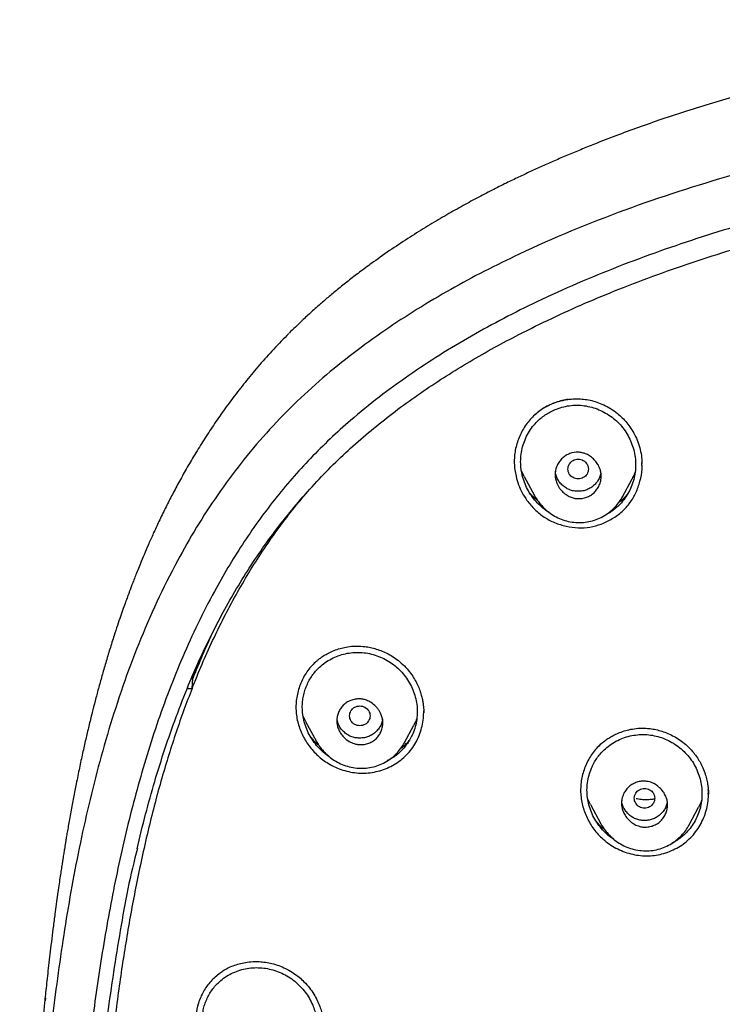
# Model space of a CAD drawing. Header units: millimetres. Extents: x 8 to 1894, y 12 to 2723.
# Tile 84 of 152: x 643 to 670, y 1864 to 1903. Entities that reach past the tile are written whole.
import ezdxf

# ---------------------------------------------------------------- set-up
doc = ezdxf.new("R2010")
doc.units = ezdxf.units.MM

msp = doc.modelspace()

# ---------------------------------------------------------------- linework, layer by layer
at = {"color": 7, "linetype": 'Continuous', "lineweight": 30}
for p, q in [((667.295, 1885.09), (667.293, 1885.16)), ((667.303, 1885.09), (667.303, 1885.098)), ((662.697, 1884.659), (662.584, 1884.903)), ((662.696, 1884.659), (663.094, 1883.913)), ((666.538, 1883.857), (666.916, 1884.566)), ((650.058, 1877.605), (649.715, 1876.76)), ((649.714, 1876.76), (649.682, 1876.752)), ((649.711, 1876.372), (649.739, 1876.76)), ((649.561, 1876.372), (649.52, 1876.371)), ((649.561, 1876.372), (649.711, 1876.372)), ((658.767, 1875.441), (658.767, 1875.453)), ((654.152, 1875.082), (654.046, 1875.308)), ((654.151, 1875.082), (654.557, 1874.32)), ((658.008, 1874.234), (658.384, 1874.939)), ((669.896, 1872.239), (669.896, 1872.277)), ((665.289, 1871.835), (665.178, 1872.072)), ((665.288, 1871.835), (665.688, 1871.084)), ((669.137, 1871.019), (669.514, 1871.726)), ((669.138, 1871.027), (669.134, 1871.02)), ((643.973, 1864.161), (643.986, 1864.267))]:
    msp.add_line(p, q, dxfattribs=at)
for points, knots in [([(740.711, 1890.257), (740.664, 1890.304), (740.578, 1890.389), (740.461, 1890.504), (740.364, 1890.597), (740.278, 1890.68), (740.193, 1890.761), (740.064, 1890.881), (739.888, 1891.044), (739.645, 1891.263), (739.37, 1891.504), (739.059, 1891.769), (738.682, 1892.079), (738.23, 1892.436), (737.695, 1892.84), (737.112, 1893.259), (736.504, 1893.675), (735.875, 1894.085), (735.227, 1894.487), (734.537, 1894.894), (733.809, 1895.303), (733.064, 1895.7), (732.325, 1896.075), (731.614, 1896.419), (730.932, 1896.735), (730.279, 1897.024), (729.657, 1897.29), (729.072, 1897.53), (728.525, 1897.748), (728.018, 1897.944), (727.552, 1898.118), (727.127, 1898.273), (726.74, 1898.411), (726.31, 1898.561), (725.81, 1898.731), (725.208, 1898.928), (724.559, 1899.134), (723.86, 1899.347), (723.117, 1899.563), (722.33, 1899.783), (721.5, 1900.004), (720.621, 1900.226), (719.686, 1900.448), (718.695, 1900.671), (717.647, 1900.891), (716.548, 1901.105), (715.407, 1901.309), (714.24, 1901.5), (713.062, 1901.672), (711.659, 1901.856), (710.029, 1902.037), (708.17, 1902.199), (706.307, 1902.323), (704.439, 1902.411), (702.568, 1902.468), (700.695, 1902.5), (698.82, 1902.513), (696.997, 1902.515), (695.228, 1902.512), (693.511, 1902.499), (691.793, 1902.471), (690.076, 1902.421), (688.378, 1902.347), (686.706, 1902.246), (685.065, 1902.117), (683.444, 1901.958), (681.835, 1901.766), (680.237, 1901.543), (678.653, 1901.286), (677.093, 1900.998), (675.558, 1900.683), (674.05, 1900.339), (672.567, 1899.969), (671.238, 1899.606), (670.067, 1899.262), (669.059, 1898.947), (668.093, 1898.628), (667.171, 1898.306), (666.292, 1897.982), (665.541, 1897.691), (664.91, 1897.436), (664.389, 1897.219), (663.888, 1897.003), (663.406, 1896.789), (662.938, 1896.576), (662.471, 1896.356), (661.97, 1896.114), (661.426, 1895.841), (660.836, 1895.534), (660.218, 1895.199), (659.576, 1894.835), (658.909, 1894.44), (658.221, 1894.01), (657.513, 1893.544), (656.874, 1893.098), (656.322, 1892.692), (655.871, 1892.347), (655.457, 1892.018), (655.079, 1891.705), (654.771, 1891.441), (654.525, 1891.223), (654.332, 1891.05), (654.147, 1890.879), (653.954, 1890.697), (653.738, 1890.49), (653.585, 1890.339), (653.503, 1890.258)], [0, 0, 0, 0, 0.002176, 0.003954, 0.005337, 0.00658, 0.007851, 0.009151, 0.012326, 0.015658, 0.019829, 0.024252, 0.028962, 0.03572, 0.042994, 0.050783, 0.059085, 0.066931, 0.075186, 0.083851, 0.092924, 0.10227, 0.111246, 0.119772, 0.127847, 0.135605, 0.142896, 0.14972, 0.156077, 0.161967, 0.167296, 0.172176, 0.176605, 0.180584, 0.18688, 0.1937, 0.201044, 0.208912, 0.217303, 0.226054, 0.235312, 0.245074, 0.255341, 0.266339, 0.277864, 0.289915, 0.30249, 0.315284, 0.328087, 0.3409, 0.360938, 0.380995, 0.401072, 0.421169, 0.441288, 0.461424, 0.481585, 0.501766, 0.520198, 0.538651, 0.557127, 0.575629, 0.594045, 0.611937, 0.629638, 0.647146, 0.664459, 0.681924, 0.699188, 0.716252, 0.733115, 0.74977, 0.766225, 0.782479, 0.794285, 0.805669, 0.816626, 0.827157, 0.837262, 0.84694, 0.853218, 0.859303, 0.865194, 0.870891, 0.876396, 0.881851, 0.88761, 0.894402, 0.901591, 0.909179, 0.917164, 0.925547, 0.934329, 0.943511, 0.953081, 0.959651, 0.965808, 0.97155, 0.976874, 0.981785, 0.984778, 0.987593, 0.990231, 0.992987, 0.996243, 1, 1, 1, 1]), ([(746.132, 1797.158), (746.593, 1798.387), (747.512, 1800.831), (748.495, 1804.601), (749.27, 1808.382), (749.853, 1812.175), (750.34, 1816.36), (750.695, 1820.94), (750.905, 1825.905), (751, 1831.452), (750.99, 1837.581), (750.978, 1844.311), (750.875, 1851.06), (750.555, 1857.838), (750.011, 1863.494), (749.341, 1868.017), (748.676, 1871.415), (747.796, 1874.799), (746.641, 1878.144), (745.224, 1881.22), (743.546, 1883.984), (741.653, 1886.399), (739.443, 1888.544), (737.004, 1890.399), (734.422, 1891.997), (731.301, 1893.599), (727.614, 1895.121), (723.365, 1896.49), (719.049, 1897.572), (714.683, 1898.4), (710.282, 1898.968), (705.871, 1899.292), (701.478, 1899.419), (697.107, 1899.43), (692.736, 1899.418), (688.344, 1899.29), (683.933, 1898.968), (679.531, 1898.4), (675.166, 1897.573), (670.85, 1896.491), (666.6, 1895.12), (662.914, 1893.6), (659.793, 1891.997), (657.21, 1890.4), (654.772, 1888.545), (652.562, 1886.4), (650.668, 1883.984), (648.991, 1881.22), (647.573, 1878.144), (646.418, 1874.799), (645.539, 1871.415), (644.873, 1868.018), (644.203, 1863.495), (643.659, 1857.838), (643.34, 1851.061), (643.237, 1844.312), (643.225, 1837.582), (643.214, 1831.001), (643.338, 1824.548), (643.685, 1818.223), (644.263, 1812.764), (644.982, 1808.18), (645.752, 1804.467), (646.726, 1800.765), (647.629, 1798.364), (648.083, 1797.158)], [0, 0, 0, 0, 0.01422, 0.028301, 0.042283, 0.056188, 0.070046, 0.088148, 0.106186, 0.124159, 0.148558, 0.172923, 0.197399, 0.221993, 0.24671, 0.259145, 0.27167, 0.284302, 0.297067, 0.309991, 0.320883, 0.3319, 0.342924, 0.353811, 0.364567, 0.375221, 0.391058, 0.40678, 0.422432, 0.438055, 0.453668, 0.469227, 0.484683, 0.500001, 0.515318, 0.530774, 0.546334, 0.561944, 0.577571, 0.59322, 0.608942, 0.624779, 0.635434, 0.646191, 0.657076, 0.668103, 0.679114, 0.690014, 0.702933, 0.7157, 0.728331, 0.740856, 0.753291, 0.778008, 0.802602, 0.827078, 0.851444, 0.875842, 0.898728, 0.921719, 0.944802, 0.958463, 0.9722, 0.986034, 1, 1, 1, 1]), ([(744.739, 1797.28), (745.115, 1798.268), (745.867, 1800.241), (746.729, 1803.282), (747.443, 1806.352), (748.014, 1809.446), (748.474, 1812.555), (748.907, 1816.267), (749.256, 1820.586), (749.479, 1825.507), (749.58, 1830.652), (749.585, 1836.017), (749.57, 1841.606), (749.512, 1847.199), (749.34, 1852.796), (748.985, 1858.392), (748.481, 1863.045), (747.916, 1866.75), (747.389, 1869.517), (746.731, 1872.261), (745.916, 1874.969), (744.909, 1877.621), (743.78, 1879.973), (742.562, 1882.016), (741.314, 1883.764), (739.899, 1885.389), (738.155, 1887.037), (736.053, 1888.646), (733.602, 1890.178), (730.864, 1891.6), (727.851, 1892.896), (724.575, 1894.053), (721.236, 1895.018), (717.85, 1895.814), (714.145, 1896.505), (710.119, 1897.034), (705.784, 1897.362), (701.445, 1897.494), (697.108, 1897.507), (692.771, 1897.492), (688.43, 1897.359), (684.095, 1897.034), (680.069, 1896.506), (676.364, 1895.816), (672.979, 1895.019), (669.64, 1894.052), (666.364, 1892.895), (663.349, 1891.601), (660.612, 1890.178), (658.162, 1888.646), (656.061, 1887.037), (654.316, 1885.39), (652.903, 1883.763), (651.652, 1882.017), (650.437, 1879.972), (649.307, 1877.621), (648.299, 1874.969), (647.485, 1872.261), (646.827, 1869.517), (646.299, 1866.75), (645.734, 1863.045), (645.231, 1858.392), (644.876, 1852.796), (644.703, 1847.199), (644.645, 1841.607), (644.63, 1836.018), (644.636, 1830.727), (644.73, 1825.732), (644.934, 1821.034), (645.293, 1816.341), (645.773, 1812.242), (646.323, 1808.738), (646.885, 1805.824), (647.579, 1802.934), (648.408, 1800.071), (649.119, 1798.211), (649.475, 1797.28)], [0, 0, 0, 0, 0.011709, 0.0234, 0.035079, 0.046745, 0.058401, 0.070053, 0.08835, 0.106637, 0.124908, 0.145647, 0.166375, 0.187119, 0.207887, 0.228673, 0.249479, 0.259892, 0.270315, 0.28075, 0.291198, 0.301658, 0.31213, 0.319994, 0.327864, 0.335737, 0.343609, 0.354092, 0.364563, 0.37502, 0.38755, 0.400066, 0.41258, 0.425091, 0.437599, 0.45323, 0.468841, 0.484431, 0.499999, 0.515569, 0.531166, 0.546782, 0.562408, 0.574915, 0.587424, 0.599934, 0.612454, 0.624987, 0.635443, 0.645912, 0.656393, 0.664263, 0.672136, 0.680006, 0.687871, 0.698343, 0.708803, 0.71925, 0.729685, 0.740108, 0.750521, 0.771326, 0.792113, 0.81288, 0.833624, 0.854353, 0.875091, 0.892532, 0.909986, 0.927451, 0.944927, 0.955919, 0.966921, 0.977933, 0.988958, 1, 1, 1, 1]), ([(647.556, 1870.094), (647.665, 1870.548), (647.878, 1871.433), (648.245, 1872.738), (648.641, 1874.011), (649.081, 1875.269), (649.533, 1876.423), (649.988, 1877.472), (650.438, 1878.422), (650.923, 1879.357), (651.446, 1880.281), (652.011, 1881.187), (652.617, 1882.073), (653.262, 1882.932), (653.946, 1883.761), (654.664, 1884.555), (655.415, 1885.312), (656.199, 1886.032), (657.017, 1886.715), (657.866, 1887.371), (658.745, 1887.997), (659.652, 1888.594), (660.579, 1889.161), (661.526, 1889.7), (662.587, 1890.263), (663.768, 1890.844), (665.071, 1891.433), (666.454, 1892.007), (667.916, 1892.562), (669.457, 1893.095), (671.012, 1893.584), (672.578, 1894.033), (674.155, 1894.444), (675.806, 1894.832), (677.53, 1895.194), (679.328, 1895.523), (681.134, 1895.809), (682.947, 1896.049), (684.766, 1896.246), (686.211, 1896.369), (687.278, 1896.443), (687.967, 1896.486), (688.656, 1896.523), (689.346, 1896.555), (690.031, 1896.583), (690.699, 1896.606), (691.228, 1896.621), (691.62, 1896.631), (691.885, 1896.638), (692.158, 1896.644), (692.46, 1896.65), (692.809, 1896.656), (693.212, 1896.663), (693.653, 1896.669), (694.129, 1896.674), (694.638, 1896.679), (695.192, 1896.682), (695.79, 1896.685), (696.434, 1896.687), (696.878, 1896.687), (697.107, 1896.687)], [0, 0, 0, 0, 0.023179, 0.045268, 0.067337, 0.089394, 0.111443, 0.128768, 0.146111, 0.163494, 0.180914, 0.198597, 0.216244, 0.23388, 0.251506, 0.269139, 0.286475, 0.303855, 0.321267, 0.338631, 0.356288, 0.373942, 0.391598, 0.409261, 0.426924, 0.450049, 0.473187, 0.496345, 0.522669, 0.548996, 0.575305, 0.601565, 0.627835, 0.654112, 0.683545, 0.712979, 0.742412, 0.771845, 0.801279, 0.830716, 0.841818, 0.852922, 0.864027, 0.875132, 0.886237, 0.897105, 0.907412, 0.911768, 0.916014, 0.920187, 0.924958, 0.930581, 0.937057, 0.944386, 0.951855, 0.960043, 0.968951, 0.978579, 0.988929, 1, 1, 1, 1]), ([(653.496, 1890.25), (653.296, 1890.045), (652.903, 1889.643), (652.353, 1889.028), (651.844, 1888.421), (651.375, 1887.823), (650.944, 1887.238), (650.547, 1886.666), (650.172, 1886.094), (649.818, 1885.524), (649.485, 1884.958), (649.184, 1884.419), (648.912, 1883.906), (648.657, 1883.403), (648.419, 1882.913), (648.199, 1882.439), (648.006, 1882.006), (647.838, 1881.615), (647.699, 1881.282), (647.586, 1881.004), (647.496, 1880.777), (647.416, 1880.571), (647.347, 1880.391), (647.29, 1880.241), (647.25, 1880.134), (647.227, 1880.072), (647.213, 1880.035), (647.2, 1879.999), (647.178, 1879.94), (647.148, 1879.857), (647.093, 1879.705), (647.013, 1879.481), (646.906, 1879.174), (646.786, 1878.821), (646.646, 1878.395), (646.493, 1877.908), (646.334, 1877.381), (646.185, 1876.865), (646.047, 1876.369), (645.92, 1875.891), (645.795, 1875.402), (645.672, 1874.902), (645.548, 1874.373), (645.425, 1873.827), (645.301, 1873.248), (645.202, 1872.762), (645.126, 1872.377), (645.073, 1872.104), (645.02, 1871.826), (644.968, 1871.541), (644.917, 1871.26), (644.87, 1870.995), (644.829, 1870.757), (644.794, 1870.549), (644.764, 1870.37), (644.74, 1870.222), (644.72, 1870.103), (644.705, 1870.005), (644.689, 1869.911), (644.672, 1869.801), (644.65, 1869.66), (644.622, 1869.484), (644.589, 1869.269), (644.551, 1869.017), (644.509, 1868.725), (644.461, 1868.396), (644.41, 1868.028), (644.35, 1867.59), (644.286, 1867.104), (644.222, 1866.591), (644.164, 1866.109), (644.111, 1865.658), (644.064, 1865.239), (644.022, 1864.852), (643.984, 1864.497), (643.961, 1864.27), (643.95, 1864.162)], [0, 0, 0, 0, 0.030001, 0.058894, 0.086664, 0.113318, 0.13886, 0.163314, 0.186679, 0.211128, 0.234257, 0.256055, 0.276522, 0.295669, 0.315831, 0.334296, 0.351062, 0.366129, 0.379498, 0.389341, 0.398003, 0.405485, 0.412825, 0.418506, 0.422527, 0.42489, 0.425552, 0.426705, 0.428943, 0.432253, 0.43614, 0.446003, 0.457509, 0.470657, 0.485451, 0.505096, 0.524815, 0.543791, 0.562023, 0.579515, 0.596267, 0.615581, 0.63425, 0.65399, 0.674974, 0.697202, 0.706832, 0.716677, 0.72674, 0.737018, 0.747447, 0.757099, 0.765673, 0.77317, 0.779588, 0.784929, 0.78919, 0.792374, 0.795488, 0.799323, 0.804287, 0.810619, 0.81832, 0.82739, 0.837829, 0.849637, 0.862814, 0.87736, 0.896697, 0.915003, 0.932114, 0.948034, 0.962774, 0.97634, 0.988745, 1, 1, 1, 1]), ([(664.43, 1887.671), (664.348, 1887.658), (664.181, 1887.631), (663.936, 1887.559), (663.697, 1887.462), (663.47, 1887.341), (663.257, 1887.194), (663.063, 1887.026), (662.888, 1886.839), (662.733, 1886.634), (662.6, 1886.414), (662.491, 1886.182), (662.405, 1885.94), (662.345, 1885.69), (662.312, 1885.434), (662.306, 1885.176), (662.327, 1884.919), (662.378, 1884.636), (662.47, 1884.332), (662.611, 1884.014), (662.739, 1883.821), (662.803, 1883.724)], [0, 0, 0, 0, 0.048457, 0.098449, 0.148535, 0.198777, 0.248992, 0.299032, 0.348998, 0.398944, 0.448894, 0.498857, 0.54884, 0.59887, 0.648885, 0.698865, 0.748878, 0.798955, 0.865819, 0.932821, 1, 1, 1, 1]), ([(663.093, 1887.049), (663.116, 1887.07), (663.161, 1887.111), (663.234, 1887.176), (663.317, 1887.24), (663.419, 1887.309), (663.547, 1887.387), (663.713, 1887.472), (663.919, 1887.556), (664.135, 1887.62), (664.35, 1887.664), (664.557, 1887.689), (664.782, 1887.697), (665.023, 1887.683), (665.277, 1887.643), (665.542, 1887.57), (665.812, 1887.46), (666.083, 1887.312), (666.324, 1887.139), (666.534, 1886.952), (666.713, 1886.757), (666.878, 1886.539), (666.969, 1886.377), (667.015, 1886.295)], [0, 0, 0, 0, 0.021823, 0.043803, 0.066144, 0.091067, 0.12369, 0.164124, 0.212326, 0.268289, 0.309922, 0.355006, 0.403545, 0.455553, 0.511071, 0.57019, 0.632866, 0.699122, 0.768983, 0.823745, 0.880501, 0.939242, 1, 1, 1, 1]), ([(662.558, 1885.234), (662.562, 1885.333), (662.569, 1885.53), (662.629, 1885.82), (662.723, 1886.1), (662.855, 1886.365), (663.02, 1886.609), (663.199, 1886.809), (663.382, 1886.97), (663.561, 1887.097), (663.753, 1887.207), (663.979, 1887.307), (664.238, 1887.389), (664.529, 1887.439), (664.824, 1887.449), (665.12, 1887.419), (665.408, 1887.35), (665.686, 1887.245), (665.949, 1887.105), (666.192, 1886.933), (666.411, 1886.732), (666.601, 1886.505), (666.762, 1886.254), (666.89, 1885.985), (666.984, 1885.702), (667.042, 1885.411), (667.061, 1885.117), (667.042, 1884.823), (666.984, 1884.533), (666.888, 1884.252), (666.758, 1883.986), (666.594, 1883.741), (666.416, 1883.54), (666.233, 1883.377), (666.054, 1883.251), (665.927, 1883.174), (665.858, 1883.143), (665.857, 1883.143)], [0, 0, 0, 0, 0.030993, 0.062152, 0.092962, 0.124422, 0.155239, 0.185949, 0.209146, 0.232236, 0.255448, 0.279012, 0.31013, 0.340935, 0.372037, 0.402847, 0.433984, 0.465071, 0.496021, 0.527205, 0.558052, 0.588989, 0.619829, 0.651053, 0.68235, 0.71319, 0.74404, 0.774871, 0.805695, 0.837028, 0.8683, 0.899106, 0.93002, 0.953163, 0.976222, 0.999449, 1, 1, 1, 1]), ([(667.015, 1886.295), (667.06, 1886.2), (667.149, 1886.009), (667.237, 1885.707), (667.292, 1885.423), (667.298, 1885.24), (667.301, 1885.16)], [0, 0, 0, 0, 0.26716, 0.532947, 0.797661, 1, 1, 1, 1]), ([(663.907, 1884.721), (663.908, 1884.742), (663.908, 1884.784), (663.915, 1884.846), (663.933, 1884.947), (663.977, 1885.083), (664.066, 1885.241), (664.183, 1885.375), (664.323, 1885.48), (664.529, 1885.579), (664.753, 1885.617), (664.972, 1885.589), (665.134, 1885.534), (665.295, 1885.443), (665.417, 1885.337), (665.502, 1885.24), (665.554, 1885.167), (665.619, 1885.058), (665.675, 1884.923), (665.703, 1884.779), (665.708, 1884.681), (665.706, 1884.611), (665.699, 1884.549), (665.681, 1884.447), (665.637, 1884.311), (665.548, 1884.153), (665.431, 1884.018), (665.291, 1883.913), (665.085, 1883.814), (664.863, 1883.777), (664.646, 1883.805), (664.486, 1883.858), (664.323, 1883.949), (664.188, 1884.064), (664.087, 1884.185), (664.002, 1884.318), (663.941, 1884.467), (663.911, 1884.612), (663.908, 1884.691), (663.907, 1884.721)], [0, 0, 0, 0, 0.011175, 0.022206, 0.03315, 0.065776, 0.097697, 0.129252, 0.160204, 0.190798, 0.250433, 0.27765, 0.307363, 0.339902, 0.375051, 0.392127, 0.407913, 0.422538, 0.459125, 0.484779, 0.49972, 0.510886, 0.521963, 0.533007, 0.565751, 0.597892, 0.629294, 0.660371, 0.690823, 0.750258, 0.77673, 0.806275, 0.839024, 0.874994, 0.899609, 0.921803, 0.958012, 0.984194, 1, 1, 1, 1]), ([(665.207, 1884.946), (665.204, 1884.98), (665.199, 1885.047), (665.157, 1885.141), (665.094, 1885.223), (665.01, 1885.284), (664.912, 1885.323), (664.808, 1885.337), (664.703, 1885.324), (664.605, 1885.285), (664.521, 1885.223), (664.457, 1885.142), (664.417, 1885.048), (664.402, 1884.947), (664.417, 1884.846), (664.457, 1884.751), (664.521, 1884.67), (664.605, 1884.608), (664.702, 1884.569), (664.807, 1884.555), (664.911, 1884.569), (665.009, 1884.608), (665.093, 1884.67), (665.157, 1884.751), (665.199, 1884.845), (665.204, 1884.912), (665.207, 1884.946)], [0, 0, 0, 0, 0.041659, 0.083341, 0.125, 0.166659, 0.208341, 0.25, 0.291659, 0.333341, 0.375, 0.416659, 0.458341, 0.5, 0.541659, 0.583341, 0.625, 0.666659, 0.708341, 0.75, 0.791659, 0.833341, 0.875, 0.916659, 0.958341, 1, 1, 1, 1]), ([(663.678, 1883.247), (663.675, 1883.248), (663.585, 1883.296), (663.425, 1883.42), (663.205, 1883.618), (663.014, 1883.845), (662.853, 1884.095), (662.724, 1884.365), (662.629, 1884.648), (662.569, 1884.94), (662.562, 1885.136), (662.558, 1885.234)], [0, 0, 0, 0, 0.0044756, 0.1282828, 0.2523945, 0.3764081, 0.5001536, 0.6256258, 0.7521607, 0.8761885, 1, 1, 1, 1]), ([(662.803, 1883.724), (662.903, 1883.599), (663.099, 1883.353), (663.469, 1883.06), (663.885, 1882.84), (664.337, 1882.699), (664.804, 1882.636), (665.27, 1882.664), (665.723, 1882.786), (666.147, 1882.995), (666.529, 1883.273), (666.842, 1883.618), (667.079, 1884.021), (667.233, 1884.467), (667.315, 1884.871), (667.302, 1885.119), (667.298, 1885.208)], [0, 0, 0, 0, 0.074724, 0.147172, 0.219621, 0.294351, 0.368557, 0.44065, 0.513199, 0.588908, 0.663621, 0.735604, 0.807858, 0.883257, 0.958252, 1, 1, 1, 1]), ([(665.694, 1884.805), (665.693, 1884.794), (665.687, 1884.727), (665.645, 1884.61), (665.562, 1884.459), (665.446, 1884.327), (665.309, 1884.216), (665.154, 1884.135), (664.984, 1884.086), (664.806, 1884.072), (664.628, 1884.087), (664.458, 1884.136), (664.303, 1884.218), (664.166, 1884.329), (664.051, 1884.461), (663.968, 1884.612), (663.923, 1884.747), (663.917, 1884.832), (663.915, 1884.86)], [0, 0, 0, 0, 0.012985, 0.07988, 0.146796, 0.216524, 0.286213, 0.353042, 0.419793, 0.489254, 0.559026, 0.625904, 0.692654, 0.762062, 0.831778, 0.89866, 0.965473, 1, 1, 1, 1]), ([(667.036, 1884.841), (667.026, 1884.809), (666.994, 1884.714), (666.944, 1884.626), (666.912, 1884.568)], [0, 0, 0, 0, 0.3386, 1, 1, 1, 1]), ([(649.711, 1876.372), (649.838, 1876.687), (650.092, 1877.315), (650.508, 1878.24), (650.951, 1879.146), (651.424, 1880.033), (651.928, 1880.898), (652.463, 1881.741), (653.032, 1882.56), (653.618, 1883.338), (654.032, 1883.829), (654.232, 1884.065)], [0, 0, 0, 0, 0.114168, 0.227608, 0.340368, 0.452512, 0.564127, 0.675319, 0.786214, 0.896958, 1, 1, 1, 1]), ([(662.906, 1884.023), (662.937, 1883.987), (663.027, 1883.88), (663.137, 1883.793), (663.209, 1883.735)], [0, 0, 0, 0, 0.33982, 1, 1, 1, 1]), ([(663.093, 1883.917), (663.105, 1883.895), (663.13, 1883.85), (663.188, 1883.762), (663.271, 1883.647), (663.38, 1883.513), (663.511, 1883.38), (663.677, 1883.24), (663.885, 1883.102), (664.141, 1882.98), (664.421, 1882.895), (664.714, 1882.853), (665.011, 1882.855), (665.302, 1882.9), (665.581, 1882.988), (665.839, 1883.121), (666.068, 1883.287), (666.263, 1883.473), (666.423, 1883.666), (666.504, 1883.802), (666.542, 1883.867)], [0, 0, 0, 0, 0.018995, 0.040072, 0.076367, 0.118411, 0.162587, 0.208381, 0.27196, 0.33853, 0.407994, 0.478198, 0.548176, 0.617715, 0.686676, 0.755573, 0.823861, 0.887642, 0.946359, 1, 1, 1, 1]), ([(666.406, 1883.655), (666.416, 1883.662), (666.496, 1883.718), (666.605, 1883.815), (666.693, 1883.913), (666.725, 1883.948)], [0, 0, 0, 0, 0.0877812, 0.6745312, 1, 1, 1, 1]), ([(650.474, 1878.477), (650.35, 1878.205), (650.092, 1877.638), (649.86, 1877.06), (649.739, 1876.759)], [0, 0, 0, 0, 0.479521, 1, 1, 1, 1]), ([(654.48, 1877.35), (654.493, 1877.362), (654.523, 1877.39), (654.584, 1877.445), (654.673, 1877.519), (654.797, 1877.61), (654.956, 1877.71), (655.153, 1877.811), (655.375, 1877.9), (655.618, 1877.969), (655.877, 1878.016), (656.164, 1878.034), (656.439, 1878.016), (656.692, 1877.973), (656.919, 1877.913), (657.15, 1877.83), (657.383, 1877.72), (657.615, 1877.584), (657.758, 1877.471), (657.832, 1877.414)], [0, 0, 0, 0, 0.0145902, 0.0355072, 0.0689872, 0.1116308, 0.1634557, 0.2244658, 0.294636, 0.3600751, 0.4317912, 0.5098692, 0.5945852, 0.6548317, 0.7180744, 0.7842762, 0.8533746, 0.9252989, 1, 1, 1, 1]), ([(654.019, 1875.639), (654.021, 1875.711), (654.026, 1875.858), (654.061, 1876.074), (654.115, 1876.286), (654.192, 1876.492), (654.288, 1876.689), (654.403, 1876.874), (654.536, 1877.045), (654.702, 1877.217), (654.906, 1877.385), (655.155, 1877.536), (655.423, 1877.653), (655.704, 1877.735), (655.994, 1877.779), (656.287, 1877.784), (656.58, 1877.751), (656.867, 1877.68), (657.144, 1877.573), (657.406, 1877.432), (657.648, 1877.261), (657.868, 1877.06), (658.059, 1876.834), (658.221, 1876.584), (658.35, 1876.316), (658.445, 1876.034), (658.503, 1875.745), (658.522, 1875.452), (658.502, 1875.161), (658.443, 1874.874), (658.354, 1874.62), (658.247, 1874.401), (658.133, 1874.215), (658, 1874.044), (657.851, 1873.887), (657.686, 1873.747), (657.516, 1873.63), (657.397, 1873.569), (657.342, 1873.54)], [0, 0, 0, 0, 0.023244, 0.046717, 0.070099, 0.093376, 0.11716, 0.140504, 0.163635, 0.186786, 0.217683, 0.248639, 0.280199, 0.311433, 0.342375, 0.373594, 0.40453, 0.435798, 0.466978, 0.498045, 0.529346, 0.560303, 0.591398, 0.622346, 0.65364, 0.685146, 0.716092, 0.746982, 0.777961, 0.808899, 0.840345, 0.863972, 0.887251, 0.910427, 0.933752, 0.956952, 0.980094, 1, 1, 1, 1]), ([(654.533, 1877.399), (654.473, 1877.341), (654.352, 1877.224), (654.196, 1877.023), (654.063, 1876.807), (653.953, 1876.576), (653.869, 1876.335), (653.809, 1876.087), (653.775, 1875.833), (653.768, 1875.577), (653.787, 1875.321), (653.834, 1875.068), (653.909, 1874.82), (654.008, 1874.58), (654.13, 1874.35), (654.275, 1874.133), (654.44, 1873.93), (654.623, 1873.744), (654.823, 1873.576), (654.969, 1873.482), (655.042, 1873.435)], [0, 0, 0, 0, 0.054865, 0.11053, 0.166258, 0.221912, 0.277526, 0.333095, 0.388603, 0.444036, 0.499405, 0.554763, 0.610207, 0.665787, 0.721489, 0.777266, 0.833054, 0.888791, 0.944438, 1, 1, 1, 1]), ([(657.832, 1877.414), (657.912, 1877.342), (658.066, 1877.203), (658.256, 1876.971), (658.408, 1876.742), (658.525, 1876.52), (658.612, 1876.311), (658.674, 1876.119), (658.717, 1875.946), (658.744, 1875.794), (658.759, 1875.664), (658.766, 1875.559), (658.768, 1875.477), (658.768, 1875.431), (658.768, 1875.411)], [0, 0, 0, 0, 0.140821, 0.270852, 0.39035, 0.499451, 0.598234, 0.686746, 0.765007, 0.833004, 0.890479, 0.9374, 0.973874, 1, 1, 1, 1]), ([(649.711, 1876.372), (649.603, 1876.091), (649.385, 1875.526), (649.083, 1874.661), (648.794, 1873.771), (648.518, 1872.848), (648.254, 1871.887), (648.004, 1870.89), (647.767, 1869.86), (647.552, 1868.835), (647.356, 1867.817), (647.178, 1866.81), (647.013, 1865.783), (646.858, 1864.734), (646.714, 1863.657), (646.577, 1862.542), (646.494, 1861.785), (646.452, 1861.4)], [0, 0, 0, 0, 0.058462, 0.117945, 0.17848, 0.240849, 0.30585, 0.372724, 0.441498, 0.512175, 0.577255, 0.643879, 0.712061, 0.780377, 0.851111, 0.924315, 1, 1, 1, 1]), ([(655.369, 1875.105), (655.372, 1875.161), (655.378, 1875.272), (655.428, 1875.433), (655.506, 1875.584), (655.615, 1875.718), (655.752, 1875.828), (655.913, 1875.909), (656.09, 1875.958), (656.229, 1875.966), (656.327, 1875.959), (656.385, 1875.95), (656.454, 1875.935), (656.566, 1875.899), (656.725, 1875.82), (656.876, 1875.696), (656.987, 1875.565), (657.057, 1875.456), (657.117, 1875.33), (657.158, 1875.189), (657.174, 1875.027), (657.158, 1874.864), (657.109, 1874.701), (657.029, 1874.549), (656.919, 1874.415), (656.782, 1874.306), (656.622, 1874.226), (656.447, 1874.178), (656.318, 1874.171), (656.241, 1874.176), (656.215, 1874.178), (656.148, 1874.186), (656.023, 1874.216), (655.831, 1874.303), (655.676, 1874.427), (655.572, 1874.546), (655.514, 1874.626), (655.467, 1874.709), (655.418, 1874.816), (655.378, 1874.948), (655.372, 1875.055), (655.369, 1875.105)], [0, 0, 0, 0, 0.029558, 0.059611, 0.090014, 0.121072, 0.152464, 0.184618, 0.217332, 0.250545, 0.258977, 0.26951, 0.282085, 0.296593, 0.331814, 0.375091, 0.399176, 0.421878, 0.443408, 0.472893, 0.499691, 0.529685, 0.560133, 0.590827, 0.621828, 0.653317, 0.685145, 0.717584, 0.750379, 0.753817, 0.758532, 0.764501, 0.789834, 0.826746, 0.874999, 0.893069, 0.910495, 0.927252, 0.943144, 0.972873, 1, 1, 1, 1]), ([(655.052, 1873.724), (654.998, 1873.76), (654.863, 1873.851), (654.672, 1874.032), (654.479, 1874.257), (654.317, 1874.506), (654.187, 1874.775), (654.091, 1875.056), (654.03, 1875.347), (654.023, 1875.541), (654.019, 1875.639)], [0, 0, 0, 0, 0.085541, 0.215519, 0.345948, 0.475737, 0.607107, 0.740029, 0.870167, 1, 1, 1, 1]), ([(655.042, 1873.435), (655.133, 1873.384), (655.315, 1873.283), (655.607, 1873.174), (655.908, 1873.097), (656.215, 1873.058), (656.524, 1873.057), (656.83, 1873.096), (657.128, 1873.171), (657.413, 1873.283), (657.682, 1873.431), (657.93, 1873.61), (658.151, 1873.821), (658.342, 1874.06), (658.5, 1874.322), (658.624, 1874.603), (658.711, 1874.899), (658.764, 1875.2), (658.766, 1875.401), (658.767, 1875.499)], [0, 0, 0, 0, 0.0591959, 0.1179411, 0.1770055, 0.23606, 0.2947537, 0.3539602, 0.4129322, 0.4716567, 0.5310333, 0.5901842, 0.6487696, 0.7078399, 0.7668068, 0.8254593, 0.8847554, 0.9443451, 1, 1, 1, 1]), ([(656.669, 1875.299), (656.666, 1875.333), (656.661, 1875.4), (656.619, 1875.494), (656.555, 1875.576), (656.471, 1875.637), (656.374, 1875.676), (656.269, 1875.69), (656.165, 1875.677), (656.067, 1875.638), (655.983, 1875.576), (655.919, 1875.495), (655.878, 1875.401), (655.864, 1875.3), (655.878, 1875.199), (655.919, 1875.104), (655.982, 1875.023), (656.066, 1874.961), (656.164, 1874.922), (656.268, 1874.908), (656.373, 1874.922), (656.47, 1874.961), (656.555, 1875.023), (656.618, 1875.104), (656.66, 1875.198), (656.666, 1875.265), (656.669, 1875.299)], [0, 0, 0, 0, 0.041659, 0.083341, 0.125, 0.166659, 0.208341, 0.25, 0.291659, 0.333341, 0.375, 0.416659, 0.458341, 0.5, 0.541659, 0.583341, 0.625, 0.666659, 0.708341, 0.75, 0.791659, 0.833341, 0.875, 0.916659, 0.958341, 1, 1, 1, 1]), ([(657.156, 1875.165), (657.155, 1875.152), (657.15, 1875.083), (657.107, 1874.963), (657.024, 1874.812), (656.908, 1874.68), (656.771, 1874.569), (656.615, 1874.488), (656.446, 1874.439), (656.267, 1874.425), (656.089, 1874.44), (655.92, 1874.489), (655.764, 1874.57), (655.628, 1874.682), (655.513, 1874.814), (655.43, 1874.965), (655.384, 1875.1), (655.379, 1875.185), (655.377, 1875.213)], [0, 0, 0, 0, 0.015876, 0.082572, 0.14929, 0.218813, 0.288298, 0.354932, 0.421485, 0.49074, 0.560311, 0.626994, 0.69355, 0.762755, 0.832267, 0.898955, 0.965577, 1, 1, 1, 1]), ([(658.498, 1875.201), (658.485, 1875.161), (658.455, 1875.071), (658.407, 1874.988), (658.38, 1874.941)], [0, 0, 0, 0, 0.437338, 1, 1, 1, 1]), ([(665.152, 1872.396), (665.156, 1872.493), (665.164, 1872.689), (665.225, 1872.976), (665.313, 1873.23), (665.419, 1873.45), (665.533, 1873.638), (665.666, 1873.81), (665.831, 1873.986), (666.036, 1874.156), (666.284, 1874.311), (666.552, 1874.432), (666.834, 1874.518), (667.124, 1874.565), (667.418, 1874.574), (667.71, 1874.544), (667.998, 1874.475), (668.276, 1874.37), (668.54, 1874.23), (668.782, 1874.06), (669.002, 1873.86), (669.193, 1873.633), (669.354, 1873.385), (669.484, 1873.116), (669.578, 1872.836), (669.636, 1872.546), (669.655, 1872.254), (669.636, 1871.962), (669.577, 1871.675), (669.48, 1871.397), (669.35, 1871.134), (669.185, 1870.893), (669.006, 1870.695), (668.824, 1870.537), (668.648, 1870.412), (668.522, 1870.346), (668.46, 1870.313)], [0, 0, 0, 0, 0.030929, 0.062134, 0.093106, 0.11681, 0.140085, 0.16316, 0.18627, 0.217164, 0.248038, 0.279439, 0.310682, 0.34155, 0.372598, 0.40339, 0.43426, 0.465765, 0.496753, 0.527972, 0.558865, 0.589804, 0.620987, 0.651968, 0.683418, 0.714285, 0.745085, 0.776046, 0.806908, 0.838212, 0.869576, 0.90043, 0.931345, 0.954498, 0.977585, 1, 1, 1, 1]), ([(665.544, 1874.05), (665.574, 1874.081), (665.642, 1874.153), (665.769, 1874.266), (665.92, 1874.379), (666.09, 1874.487), (666.274, 1874.584), (666.488, 1874.673), (666.732, 1874.748), (667.005, 1874.802), (667.269, 1874.822), (667.515, 1874.814), (667.738, 1874.786), (667.969, 1874.735), (668.204, 1874.659), (668.442, 1874.557), (668.679, 1874.427), (668.909, 1874.267), (669.13, 1874.078), (669.258, 1873.93), (669.324, 1873.855)], [0, 0, 0, 0, 0.03077, 0.071108, 0.120965, 0.164625, 0.213659, 0.268055, 0.32778, 0.392773, 0.462978, 0.512697, 0.564857, 0.619605, 0.676946, 0.736839, 0.799198, 0.863912, 0.930867, 1, 1, 1, 1]), ([(654.363, 1874.447), (654.399, 1874.405), (654.486, 1874.303), (654.59, 1874.22), (654.652, 1874.171)], [0, 0, 0, 0, 0.412925, 1, 1, 1, 1]), ([(654.555, 1874.325), (654.566, 1874.305), (654.59, 1874.263), (654.645, 1874.178), (654.725, 1874.065), (654.833, 1873.931), (654.962, 1873.797), (655.126, 1873.656), (655.331, 1873.516), (655.582, 1873.39), (655.858, 1873.301), (656.147, 1873.252), (656.44, 1873.245), (656.728, 1873.281), (657.006, 1873.359), (657.266, 1873.481), (657.501, 1873.638), (657.707, 1873.823), (657.882, 1874.024), (657.971, 1874.173), (658.014, 1874.246)], [0, 0, 0, 0, 0.017426, 0.037302, 0.072586, 0.114349, 0.158228, 0.203658, 0.266632, 0.332432, 0.401029, 0.470299, 0.539371, 0.608067, 0.676287, 0.744554, 0.812591, 0.878076, 0.9406, 1, 1, 1, 1]), ([(657.886, 1874.045), (657.889, 1874.047), (657.962, 1874.095), (658.068, 1874.19), (658.162, 1874.29), (658.199, 1874.33)], [0, 0, 0, 0, 0.02263, 0.616698, 1, 1, 1, 1]), ([(665.643, 1874.15), (665.585, 1874.091), (665.466, 1873.971), (665.315, 1873.766), (665.183, 1873.546), (665.076, 1873.313), (664.993, 1873.07), (664.936, 1872.82), (664.904, 1872.566), (664.899, 1872.31), (664.923, 1872.054), (664.973, 1871.801), (665.049, 1871.553), (665.15, 1871.312), (665.274, 1871.082), (665.419, 1870.865), (665.584, 1870.663), (665.71, 1870.544), (665.773, 1870.485)], [0, 0, 0, 0, 0.061144, 0.123845, 0.186537, 0.249221, 0.311853, 0.374367, 0.4367, 0.498817, 0.560971, 0.623434, 0.686168, 0.749078, 0.812037, 0.874911, 0.937587, 1, 1, 1, 1]), ([(669.324, 1873.855), (669.373, 1873.789), (669.469, 1873.663), (669.586, 1873.467), (669.692, 1873.252), (669.778, 1873.024), (669.841, 1872.794), (669.877, 1872.599), (669.894, 1872.444), (669.9, 1872.328), (669.901, 1872.265), (669.901, 1872.24)], [0, 0, 0, 0, 0.139752, 0.269483, 0.38901, 0.548863, 0.685331, 0.798479, 0.888488, 0.955575, 1, 1, 1, 1]), ([(666.502, 1871.877), (666.503, 1871.916), (666.506, 1871.994), (666.531, 1872.108), (666.575, 1872.237), (666.649, 1872.374), (666.761, 1872.508), (666.9, 1872.616), (667.058, 1872.694), (667.23, 1872.741), (667.379, 1872.751), (667.501, 1872.739), (667.6, 1872.718), (667.727, 1872.674), (667.879, 1872.592), (668.037, 1872.458), (668.165, 1872.294), (668.25, 1872.124), (668.293, 1871.966), (668.304, 1871.837), (668.299, 1871.733), (668.281, 1871.616), (668.237, 1871.475), (668.153, 1871.321), (668.039, 1871.186), (667.901, 1871.079), (667.743, 1871.002), (667.573, 1870.956), (667.427, 1870.946), (667.307, 1870.957), (667.211, 1870.977), (667.085, 1871.019), (666.93, 1871.101), (666.768, 1871.237), (666.638, 1871.402), (666.554, 1871.573), (666.509, 1871.731), (666.504, 1871.831), (666.502, 1871.877)], [0, 0, 0, 0, 0.020868, 0.041615, 0.062524, 0.093637, 0.124944, 0.156123, 0.187548, 0.219082, 0.250603, 0.266572, 0.284527, 0.304252, 0.337595, 0.375174, 0.413297, 0.446864, 0.475487, 0.499696, 0.515517, 0.531312, 0.562892, 0.59431, 0.625516, 0.656816, 0.687956, 0.719239, 0.750418, 0.765579, 0.782858, 0.802469, 0.836218, 0.87511, 0.913246, 0.9467, 0.975583, 1, 1, 1, 1]), ([(666.218, 1870.459), (666.153, 1870.502), (666.005, 1870.601), (665.803, 1870.79), (665.611, 1871.014), (665.449, 1871.263), (665.319, 1871.531), (665.224, 1871.813), (665.163, 1872.103), (665.156, 1872.298), (665.152, 1872.396)], [0, 0, 0, 0, 0.102261, 0.229903, 0.35791, 0.485335, 0.614335, 0.744481, 0.872276, 1, 1, 1, 1]), ([(665.773, 1870.485), (665.853, 1870.418), (666.012, 1870.286), (666.281, 1870.125), (666.566, 1869.995), (666.864, 1869.899), (667.169, 1869.841), (667.477, 1869.821), (667.784, 1869.84), (668.088, 1869.897), (668.382, 1869.994), (668.663, 1870.124), (668.923, 1870.288), (669.158, 1870.484), (669.366, 1870.708), (669.543, 1870.959), (669.687, 1871.231), (669.797, 1871.52), (669.869, 1871.82), (669.906, 1872.121), (669.898, 1872.322), (669.894, 1872.42)], [0, 0, 0, 0, 0.05266, 0.105223, 0.158456, 0.211849, 0.264357, 0.316765, 0.369314, 0.421783, 0.475, 0.52845, 0.580933, 0.63331, 0.68589, 0.738325, 0.791504, 0.844587, 0.897072, 0.949771, 1, 1, 1, 1]), ([(667.802, 1872.079), (667.799, 1872.112), (667.794, 1872.18), (667.752, 1872.274), (667.688, 1872.355), (667.604, 1872.417), (667.507, 1872.456), (667.402, 1872.47), (667.298, 1872.456), (667.2, 1872.417), (667.116, 1872.356), (667.052, 1872.274), (667.011, 1872.18), (666.997, 1872.079), (667.011, 1871.978), (667.052, 1871.884), (667.115, 1871.803), (667.199, 1871.741), (667.297, 1871.702), (667.401, 1871.688), (667.506, 1871.702), (667.604, 1871.741), (667.688, 1871.802), (667.751, 1871.883), (667.793, 1871.978), (667.799, 1872.045), (667.802, 1872.079)], [0, 0, 0, 0, 0.041659, 0.083341, 0.125, 0.166659, 0.208341, 0.25, 0.291659, 0.333341, 0.375, 0.416659, 0.458341, 0.5, 0.541659, 0.583341, 0.625, 0.666659, 0.708341, 0.75, 0.791659, 0.833341, 0.875, 0.916659, 0.958341, 1, 1, 1, 1]), ([(668.29, 1871.956), (668.289, 1871.939), (668.283, 1871.866), (668.24, 1871.742), (668.157, 1871.592), (668.041, 1871.46), (667.904, 1871.349), (667.748, 1871.267), (667.579, 1871.219), (667.401, 1871.205), (667.222, 1871.22), (667.053, 1871.268), (666.898, 1871.35), (666.761, 1871.462), (666.646, 1871.594), (666.563, 1871.744), (666.517, 1871.88), (666.512, 1871.964), (666.51, 1871.993)], [0, 0, 0, 0, 0.0202247, 0.0866265, 0.1530491, 0.2222629, 0.2914416, 0.3577807, 0.4240395, 0.4929868, 0.5622504, 0.6286384, 0.6948989, 0.7637954, 0.8330019, 0.8993943, 0.9657191, 1, 1, 1, 1]), ([(667.077, 1872.074), (667.105, 1872.067), (667.209, 1872.041), (667.355, 1872.03), (667.511, 1872.028), (667.626, 1872.035), (667.722, 1872.045), (667.779, 1872.055), (667.799, 1872.059)], [0, 0, 0, 0, 0.118196, 0.440858, 0.601536, 0.760341, 0.917283, 1, 1, 1, 1]), ([(669.631, 1871.995), (669.619, 1871.957), (669.587, 1871.864), (669.539, 1871.778), (669.51, 1871.728)], [0, 0, 0, 0, 0.409491, 1, 1, 1, 1]), ([(665.835, 1870.861), (665.821, 1870.872), (665.731, 1870.94), (665.624, 1871.041), (665.542, 1871.139), (665.521, 1871.164)], [0, 0, 0, 0, 0.124471, 0.7744585, 1, 1, 1, 1]), ([(665.686, 1871.089), (665.697, 1871.069), (665.721, 1871.027), (665.776, 1870.942), (665.856, 1870.83), (665.963, 1870.696), (666.093, 1870.563), (666.257, 1870.422), (666.463, 1870.282), (666.715, 1870.158), (666.993, 1870.071), (667.284, 1870.024), (667.578, 1870.02), (667.868, 1870.059), (668.146, 1870.141), (668.406, 1870.267), (668.639, 1870.428), (668.842, 1870.613), (669.012, 1870.811), (669.097, 1870.954), (669.138, 1871.023)], [0, 0, 0, 0, 0.017557, 0.037524, 0.072889, 0.114755, 0.158804, 0.204438, 0.267747, 0.333964, 0.403018, 0.472769, 0.542294, 0.611403, 0.679986, 0.748556, 0.816797, 0.882014, 0.943771, 1, 1, 1, 1]), ([(647.572, 1870.109), (647.54, 1869.989), (647.224, 1868.8), (646.819, 1866.501), (646.158, 1862.14), (645.658, 1856.963), (645.498, 1852.874), (645.424, 1850.986)], [0, 0, 0, 0, 0.01927, 0.191104, 0.362608, 0.705717, 1, 1, 1, 1]), ([(650.619, 1865.098), (650.642, 1865.119), (650.701, 1865.172), (650.813, 1865.258), (650.965, 1865.36), (651.156, 1865.464), (651.374, 1865.555), (651.616, 1865.627), (651.876, 1865.677), (652.138, 1865.697), (652.397, 1865.691), (652.645, 1865.661), (652.905, 1865.606), (653.077, 1865.544), (653.166, 1865.512)], [0, 0, 0, 0, 0.035587, 0.091616, 0.160292, 0.241733, 0.336025, 0.424298, 0.521455, 0.627556, 0.71304, 0.803582, 0.899205, 1, 1, 1, 1]), ([(650.104, 1863.37), (650.106, 1863.442), (650.111, 1863.588), (650.146, 1863.802), (650.201, 1864.012), (650.278, 1864.214), (650.375, 1864.407), (650.49, 1864.589), (650.623, 1864.755), (650.79, 1864.923), (650.994, 1865.085), (651.242, 1865.23), (651.509, 1865.34), (651.788, 1865.417), (652.076, 1865.456), (652.367, 1865.458), (652.657, 1865.423), (652.943, 1865.35), (653.22, 1865.241), (653.483, 1865.1), (653.726, 1864.928), (653.946, 1864.727), (654.14, 1864.5), (654.304, 1864.252), (654.423, 1864.007), (654.507, 1863.774), (654.562, 1863.559), (654.594, 1863.342), (654.605, 1863.123), (654.593, 1862.906), (654.56, 1862.691), (654.504, 1862.481), (654.427, 1862.277), (654.33, 1862.082), (654.215, 1861.9), (654.082, 1861.733), (653.915, 1861.564), (653.728, 1861.411), (653.579, 1861.329), (653.513, 1861.293)], [0, 0, 0, 0, 0.023464, 0.04722, 0.070806, 0.094384, 0.118306, 0.141861, 0.165284, 0.188813, 0.220006, 0.251299, 0.283235, 0.314811, 0.346094, 0.377619, 0.408874, 0.440154, 0.471992, 0.503723, 0.534991, 0.566307, 0.597998, 0.629272, 0.660647, 0.684544, 0.70809, 0.731512, 0.755044, 0.778614, 0.802051, 0.825598, 0.849498, 0.873372, 0.896908, 0.920352, 0.943954, 0.975159, 1, 1, 1, 1]), ([(653.166, 1865.512), (653.256, 1865.473), (653.434, 1865.396), (653.677, 1865.248), (653.894, 1865.086), (654.104, 1864.895), (654.3, 1864.675), (654.472, 1864.428), (654.605, 1864.184), (654.703, 1863.95), (654.771, 1863.73), (654.814, 1863.53), (654.839, 1863.361), (654.844, 1863.26), (654.847, 1863.219)], [0, 0, 0, 0, 0.099054, 0.193245, 0.2828, 0.367903, 0.474699, 0.574214, 0.666668, 0.751274, 0.82788, 0.896647, 0.957691, 1, 1, 1, 1]), ([(650.799, 1865.245), (650.674, 1865.142), (650.424, 1864.933), (650.141, 1864.53), (649.943, 1864.078), (649.85, 1863.588), (649.862, 1863.086), (649.973, 1862.592), (650.181, 1862.125), (650.479, 1861.706), (650.851, 1861.353), (651.281, 1861.068), (651.601, 1860.952), (651.761, 1860.894)], [0, 0, 0, 0, 0.090435, 0.181063, 0.271946, 0.362793, 0.453416, 0.544132, 0.635114, 0.726106, 0.81705, 0.908273, 1, 1, 1, 1]), ([(643.95, 1864.163), (643.947, 1864.128), (643.933, 1863.99), (643.909, 1863.75), (643.88, 1863.447), (643.851, 1863.15), (643.824, 1862.857), (643.797, 1862.562), (643.773, 1862.286), (643.75, 1862.028), (643.73, 1861.795), (643.712, 1861.571), (643.695, 1861.365), (643.68, 1861.184), (643.668, 1861.033), (643.658, 1860.904), (643.648, 1860.78), (643.638, 1860.644), (643.626, 1860.486), (643.613, 1860.31), (643.599, 1860.131), (643.584, 1859.921), (643.566, 1859.662), (643.543, 1859.344), (643.521, 1859.007), (643.499, 1858.676), (643.479, 1858.361), (643.453, 1857.937), (643.42, 1857.369), (643.38, 1856.652), (643.343, 1855.926), (643.308, 1855.186), (643.275, 1854.431), (643.247, 1853.711), (643.227, 1853.161), (643.213, 1852.771), (643.203, 1852.471), (643.193, 1852.163), (643.183, 1851.853), (643.176, 1851.587), (643.169, 1851.373), (643.165, 1851.221), (643.162, 1851.098), (643.159, 1850.988), (643.156, 1850.874), (643.151, 1850.718), (643.146, 1850.512), (643.14, 1850.263), (643.133, 1849.998), (643.127, 1849.727), (643.121, 1849.451), (643.115, 1849.168), (643.109, 1848.884), (643.103, 1848.603), (643.098, 1848.345), (643.094, 1848.124), (643.091, 1847.95), (643.089, 1847.804), (643.086, 1847.64), (643.082, 1847.429), (643.078, 1847.165), (643.072, 1846.792), (643.065, 1846.315), (643.058, 1845.736), (643.049, 1845.057), (643.041, 1844.272), (643.032, 1843.378), (643.024, 1842.442), (643.017, 1841.669), (643.012, 1841.069), (643.009, 1840.653), (643.005, 1840.231), (643.002, 1839.802), (642.999, 1839.369), (642.995, 1838.945), (642.992, 1838.531), (642.989, 1838.141), (642.987, 1837.78), (642.984, 1837.462), (642.982, 1837.186), (642.981, 1836.97), (642.98, 1836.807), (642.979, 1836.686), (642.978, 1836.567), (642.978, 1836.433), (642.977, 1836.268), (642.976, 1836.07), (642.974, 1835.829), (642.973, 1835.544), (642.972, 1835.212), (642.971, 1834.844), (642.97, 1834.454), (642.969, 1833.92), (642.969, 1833.262), (642.97, 1832.493), (642.973, 1831.883), (642.975, 1831.421), (642.978, 1831.098), (642.98, 1830.787), (642.983, 1830.497), (642.985, 1830.267), (642.987, 1830.095), (642.989, 1829.973), (642.99, 1829.866), (642.991, 1829.776), (642.992, 1829.703), (642.993, 1829.644), (642.993, 1829.586), (642.994, 1829.508), (642.996, 1829.393), (642.998, 1829.247), (643.001, 1829.083), (643.003, 1828.913), (643.006, 1828.74), (643.011, 1828.494), (643.017, 1828.172), (643.025, 1827.761), (643.035, 1827.32), (643.047, 1826.842), (643.058, 1826.432), (643.068, 1826.099), (643.075, 1825.859), (643.083, 1825.631), (643.089, 1825.43), (643.095, 1825.265), (643.1, 1825.135), (643.103, 1825.04), (643.106, 1824.96), (643.11, 1824.861), (643.115, 1824.721), (643.122, 1824.543), (643.129, 1824.349), (643.138, 1824.151), (643.146, 1823.949), (643.155, 1823.744), (643.166, 1823.507), (643.178, 1823.23), (643.194, 1822.905), (643.212, 1822.551), (643.229, 1822.227), (643.245, 1821.942), (643.258, 1821.707), (643.271, 1821.485), (643.283, 1821.293), (643.292, 1821.147), (643.298, 1821.041), (643.303, 1820.96), (643.308, 1820.879), (643.314, 1820.787), (643.323, 1820.649), (643.336, 1820.455), (643.353, 1820.198), (643.373, 1819.915), (643.394, 1819.619), (643.417, 1819.31), (643.442, 1818.989), (643.468, 1818.656), (643.496, 1818.323), (643.523, 1817.996), (643.55, 1817.691), (643.574, 1817.422), (643.595, 1817.198), (643.613, 1817.006), (643.63, 1816.824), (643.649, 1816.628), (643.671, 1816.405), (643.697, 1816.15), (643.727, 1815.861), (643.76, 1815.545), (643.797, 1815.205), (643.838, 1814.847), (643.875, 1814.527), (643.907, 1814.25), (643.935, 1814.02), (643.964, 1813.783), (643.994, 1813.544), (644.023, 1813.314), (644.05, 1813.108), (644.072, 1812.94), (644.089, 1812.811), (644.102, 1812.717), (644.113, 1812.639), (644.124, 1812.557), (644.139, 1812.447), (644.177, 1812.169), (644.238, 1811.738), (644.324, 1811.162), (644.416, 1810.568), (644.492, 1810.098), (644.548, 1809.761), (644.578, 1809.586), (644.603, 1809.436), (644.624, 1809.317), (644.64, 1809.224), (644.655, 1809.137), (644.674, 1809.029), (644.701, 1808.881), (644.734, 1808.694), (644.772, 1808.487), (644.823, 1808.213), (644.884, 1807.891), (644.955, 1807.531), (645.021, 1807.2), (645.081, 1806.905), (645.134, 1806.652), (645.174, 1806.466), (645.202, 1806.337), (645.222, 1806.245), (645.243, 1806.145), (645.27, 1806.023), (645.302, 1805.879), (645.338, 1805.719), (645.376, 1805.55), (645.432, 1805.307), (645.507, 1804.989), (645.6, 1804.604), (645.694, 1804.225), (645.779, 1803.888), (645.853, 1803.605), (645.911, 1803.385), (645.963, 1803.191), (646.009, 1803.022), (646.054, 1802.862), (646.098, 1802.703), (646.149, 1802.522), (646.2, 1802.343), (646.25, 1802.171), (646.297, 1802.012), (646.347, 1801.841), (646.399, 1801.668), (646.449, 1801.506), (646.491, 1801.367), (646.526, 1801.256), (646.554, 1801.167), (646.581, 1801.08), (646.614, 1800.975), (646.657, 1800.841), (646.706, 1800.69), (646.756, 1800.535), (646.816, 1800.353), (646.883, 1800.153), (646.955, 1799.941), (647.021, 1799.752), (647.08, 1799.582), (647.129, 1799.443), (647.174, 1799.319), (647.219, 1799.194), (647.273, 1799.044), (647.333, 1798.882), (647.392, 1798.723), (647.45, 1798.571), (647.518, 1798.391), (647.597, 1798.188), (647.683, 1797.97), (647.759, 1797.779), (647.819, 1797.632), (647.863, 1797.525), (647.893, 1797.451), (647.92, 1797.387), (647.947, 1797.322), (647.983, 1797.235), (648.034, 1797.115), (648.097, 1796.967), (648.167, 1796.805), (648.24, 1796.636), (648.317, 1796.463), (648.393, 1796.294), (648.463, 1796.14), (648.524, 1796.01), (648.576, 1795.897), (648.63, 1795.781), (648.694, 1795.648), (648.769, 1795.49), (648.854, 1795.315), (648.945, 1795.133), (649.025, 1794.972), (649.089, 1794.847), (649.134, 1794.758), (649.176, 1794.676), (649.223, 1794.586), (649.276, 1794.484), (649.337, 1794.37), (649.444, 1794.167), (649.599, 1793.883), (649.787, 1793.547), (649.962, 1793.242), (650.126, 1792.962), (650.299, 1792.676), (650.485, 1792.374), (650.648, 1792.114), (650.784, 1791.902), (650.886, 1791.745), (650.983, 1791.597), (651.07, 1791.467), (651.151, 1791.345), (651.237, 1791.218), (651.343, 1791.062), (651.468, 1790.881), (651.605, 1790.684), (651.729, 1790.509), (651.823, 1790.378), (651.871, 1790.312), (651.885, 1790.292)], [0, 0, 0, 0, 0.001417, 0.005527, 0.009581, 0.013521, 0.017403, 0.021269, 0.025273, 0.028349, 0.031535, 0.03451, 0.037271, 0.039685, 0.041666, 0.043259, 0.04481, 0.046581, 0.04865, 0.051042, 0.053539, 0.055713, 0.059375, 0.063749, 0.068268, 0.072647, 0.076809, 0.080701, 0.089348, 0.09917, 0.108924, 0.117883, 0.128314, 0.138644, 0.146242, 0.149977, 0.153997, 0.158046, 0.16213, 0.166238, 0.168643, 0.170658, 0.172283, 0.173553, 0.174994, 0.176789, 0.179747, 0.183157, 0.186658, 0.19024, 0.193903, 0.197647, 0.201474, 0.205184, 0.208795, 0.211733, 0.213998, 0.215684, 0.217554, 0.220536, 0.224125, 0.22809, 0.235462, 0.243208, 0.251326, 0.262774, 0.274802, 0.287382, 0.300518, 0.306026, 0.311624, 0.317313, 0.323091, 0.32896, 0.334824, 0.340263, 0.345703, 0.35057, 0.354859, 0.35857, 0.361701, 0.363582, 0.365169, 0.366576, 0.368351, 0.370567, 0.373222, 0.376316, 0.380229, 0.384677, 0.389666, 0.395027, 0.400307, 0.411129, 0.421406, 0.431154, 0.435576, 0.439888, 0.444094, 0.448046, 0.451453, 0.453302, 0.454935, 0.456351, 0.45755, 0.458532, 0.459296, 0.45989, 0.46085, 0.462412, 0.464489, 0.466694, 0.468951, 0.47126, 0.473621, 0.478742, 0.484137, 0.490002, 0.496356, 0.503199, 0.506364, 0.509625, 0.512767, 0.515443, 0.517647, 0.519354, 0.520606, 0.521465, 0.522549, 0.524536, 0.527043, 0.52963, 0.532264, 0.534945, 0.537673, 0.540445, 0.544384, 0.548699, 0.553412, 0.558509, 0.561586, 0.564787, 0.567872, 0.570433, 0.572465, 0.57369, 0.574644, 0.575696, 0.576916, 0.578304, 0.581202, 0.584642, 0.588535, 0.592485, 0.596445, 0.600872, 0.6053, 0.609728, 0.614157, 0.618331, 0.621905, 0.624881, 0.627259, 0.629599, 0.632141, 0.635084, 0.638493, 0.642368, 0.646612, 0.651149, 0.65593, 0.660958, 0.663944, 0.667013, 0.670169, 0.673412, 0.676621, 0.679383, 0.681662, 0.683325, 0.684579, 0.685433, 0.68643, 0.687889, 0.689813, 0.697583, 0.705152, 0.712932, 0.721425, 0.72405, 0.726467, 0.728473, 0.730071, 0.73126, 0.7322, 0.733594, 0.735581, 0.73816, 0.741098, 0.743942, 0.749191, 0.754039, 0.75849, 0.762519, 0.765941, 0.768718, 0.770052, 0.771169, 0.772441, 0.774088, 0.776091, 0.778263, 0.780553, 0.782959, 0.788123, 0.793431, 0.798573, 0.803549, 0.807137, 0.810105, 0.812529, 0.815055, 0.817007, 0.819101, 0.821549, 0.824411, 0.826424, 0.828601, 0.830943, 0.833437, 0.835723, 0.83763, 0.839156, 0.840302, 0.841303, 0.842743, 0.844614, 0.846844, 0.848999, 0.851023, 0.85437, 0.857286, 0.859864, 0.862226, 0.864374, 0.865655, 0.867394, 0.869599, 0.871931, 0.874163, 0.876293, 0.878324, 0.881733, 0.884818, 0.887534, 0.889824, 0.891044, 0.892096, 0.892979, 0.89375, 0.894877, 0.896674, 0.898888, 0.901203, 0.903608, 0.906106, 0.908665, 0.910914, 0.912743, 0.914316, 0.915815, 0.917776, 0.920124, 0.922683, 0.925448, 0.92815, 0.929777, 0.930954, 0.932092, 0.933421, 0.934939, 0.936646, 0.938509, 0.94397, 0.949431, 0.953712, 0.957854, 0.962252, 0.966936, 0.971855, 0.974369, 0.976916, 0.979279, 0.981334, 0.983094, 0.985016, 0.98736, 0.990527, 0.993686, 0.996774, 0.999026, 1, 1, 1, 1])]:
    msp.add_open_spline(points, degree=3, knots=knots, dxfattribs=at)

doc.saveas('drawing.dxf')
